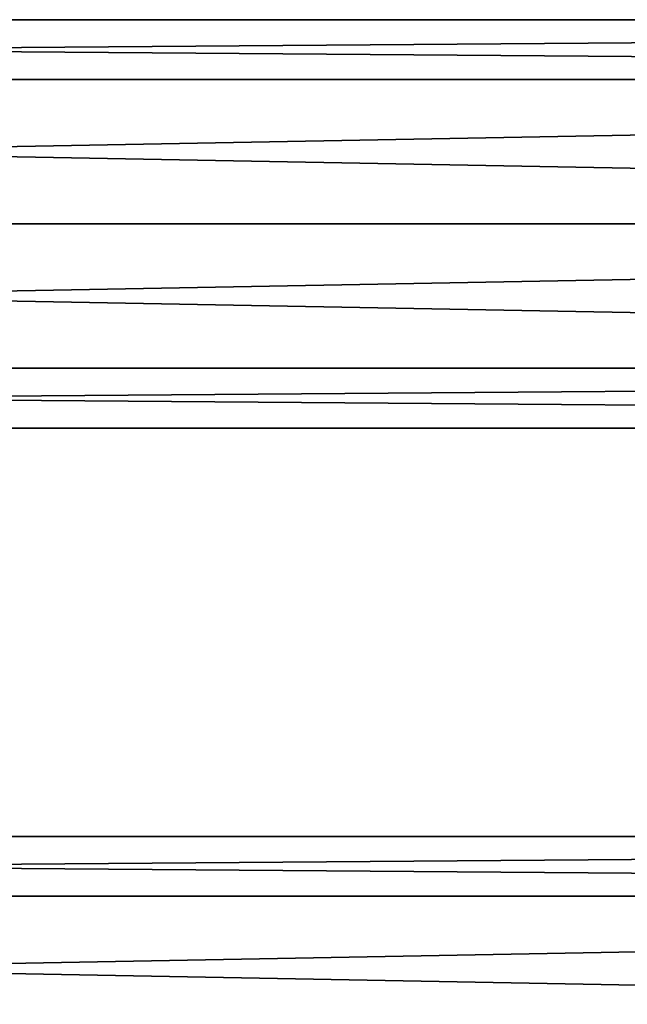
# Model space of a CAD drawing. Extents: x -250 to 250, y -832 to 754.
# Tile 204 of 256: x 15 to 48, y -680 to -627. Entities that reach past the tile are written whole.
import ezdxf

# ---------------------------------------------------------------- set-up
doc = ezdxf.new("R2010")
doc.units = 0
doc.header["$LTSCALE"] = 33.374815
for name, color, linetype in [('191', 7, 'CONTINUOUS'), ('193', 7, 'CONTINUOUS'), ('194', 7, 'CONTINUOUS')]:
    doc.layers.add(name, color=color, linetype=linetype)

msp = doc.modelspace()

# ---------------------------------------------------------------- linework, layer by layer
at = {"layer": '191', "color": 7, "linetype": 'CONTINUOUS'}
for points in [[(210, -674.222, 7.778), (210, -671), (-210, -674.222, 7.778), (210, -674.222, 7.778)], [(210, -671), (210, -674.222, -7.778), (-210, -671), (210, -671)], [(210, -671), (-210, -671), (-210, -674.222, 7.778), (210, -671)], [(210, -674.222, -7.778), (-210, -674.222, -7.778), (-210, -671), (210, -674.222, -7.778)], [(210, -674.222, -7.778), (210, -682, -11), (-210, -674.222, -7.778), (210, -674.222, -7.778)], [(210, -682, -11), (-210, -682, -11), (-210, -674.222, -7.778), (210, -682, -11)], [(210, -682, 11), (210, -674.222, 7.778), (-210, -682, 11), (210, -682, 11)], [(210, -674.222, 7.778), (-210, -674.222, 7.778), (-210, -682, 11), (210, -674.222, 7.778)]]:
    msp.add_3dface(points, dxfattribs=at)
at = {"layer": '193', "color": 7, "linetype": 'CONTINUOUS'}
for points in [[(210, -630.222, 7.778), (210, -627), (-210, -630.222, 7.778), (210, -630.222, 7.778)], [(210, -627), (210, -630.222, -7.778), (-210, -627), (210, -627)], [(210, -627), (-210, -627), (-210, -630.222, 7.778), (210, -627)], [(210, -630.222, -7.778), (-210, -630.222, -7.778), (-210, -627), (210, -630.222, -7.778)], [(210, -630.222, -7.778), (210, -638, -11), (-210, -630.222, -7.778), (210, -630.222, -7.778)], [(210, -638, -11), (-210, -638, -11), (-210, -630.222, -7.778), (210, -638, -11)], [(210, -638, 11), (210, -630.222, 7.778), (-210, -638, 11), (210, -638, 11)], [(210, -630.222, 7.778), (-210, -630.222, 7.778), (-210, -638, 11), (210, -630.222, 7.778)]]:
    msp.add_3dface(points, dxfattribs=at)
at = {"layer": '194', "color": 7, "linetype": 'CONTINUOUS'}
for points in [[(210, -638, -11), (210, -645.778, -7.778), (-210, -638, -11), (210, -638, -11)], [(-210, -638, -11), (210, -645.778, -7.778), (-210, -645.778, -7.778), (-210, -638, -11)], [(210, -645.778, 7.778), (210, -638, 11), (-210, -645.778, 7.778), (210, -645.778, 7.778)], [(210, -638, 11), (-210, -638, 11), (-210, -645.778, 7.778), (210, -638, 11)], [(210, -645.778, -7.778), (210, -649), (-210, -645.778, -7.778), (210, -645.778, -7.778)], [(210, -649), (210, -645.778, 7.778), (-210, -649), (210, -649)], [(210, -649), (-210, -649), (-210, -645.778, -7.778), (210, -649)], [(210, -645.778, 7.778), (-210, -645.778, 7.778), (-210, -649), (210, -645.778, 7.778)]]:
    msp.add_3dface(points, dxfattribs=at)

doc.saveas('drawing.dxf')
